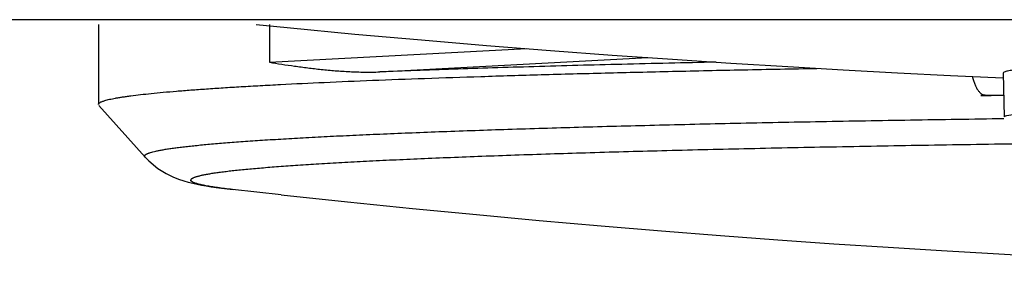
# Paper-space layout 'DRW0010_1_1' of a CAD drawing. Header units: millimetres. Extents: x 0 to 420, y 0 to 297.
# Tile 12 of 108: x 162.086 to 164.107, y 38.233 to 38.73. Entities that reach past the tile are written whole.
import ezdxf

# ---------------------------------------------------------------- set-up
doc = ezdxf.new("R2010")
doc.units = ezdxf.units.MM
doc.header["$LTSCALE"] = 23.1
doc.layers.get('0').update_dxf_attribs({"linetype": 'CONTINUOUS'})

psp = doc.layouts.new('DRW0010_1_1')

# ---------------------------------------------------------------- linework, layer by layer
at = {"color": 7, "linetype": 'CONTINUOUS'}
for p, q in [((187.2903, 38.7302), (72.3903, 38.7278)), ((162.248, 38.7201), (162.248, 38.5728)), ((162.5986, 38.7201), (162.5986, 38.6425)), ((162.5986, 38.6425), (163.127, 38.6708)), ((162.825, 38.6229), (163.3753, 38.6523)), ((164.1043, 38.6203), (164.1068, 38.5301)), ((164.0676, 38.5747), (164.0796, 38.5749)), ((164.0796, 38.5749), (164.105, 38.5752)), ((164.1052, 38.5743), (164.0798, 38.574)), ((162.248, 38.5729), (162.248, 38.556)), ((162.2489, 38.5539), (162.3434, 38.4477)), ((162.3434, 38.4477), (162.3425, 38.4497)), ((162.512, 38.3823), (162.5241, 38.3809)), ((162.623, 38.37), (162.5226, 38.3811))]:
    psp.add_line(p, q, dxfattribs=at)
for points in [[(162.5712, 38.7201), (162.6352, 38.7138), (162.7743, 38.7007), (162.9109, 38.6886), (163.0445, 38.6774), (163.1752, 38.667), (163.3023, 38.6575), (163.4259, 38.6488), (163.5457, 38.6408), (163.6628, 38.6336), (163.7763, 38.627), (163.8876, 38.621), (163.9963, 38.6156), (164.1039, 38.6106)], [(162.3434, 38.4477), (162.3511, 38.4397), (162.3696, 38.4243)], [(162.3696, 38.4243), (162.3868, 38.4136), (162.4007, 38.4068), (162.4124, 38.4022), (162.4228, 38.3987), (162.4321, 38.396), (162.4412, 38.3938), (162.4502, 38.3918), (162.4595, 38.39), (162.469, 38.3883), (162.4789, 38.3867), (162.4894, 38.3852), (162.5004, 38.3837), (162.512, 38.3823)], [(162.623, 38.37), (162.7589, 38.3555), (162.8925, 38.342), (163.0238, 38.3293), (163.1526, 38.3174), (163.2793, 38.3063), (163.4033, 38.296), (163.5244, 38.2864), (163.6422, 38.2776), (163.7569, 38.2696), (163.8684, 38.2622), (163.9776, 38.2553), (164.0838, 38.2491), (164.1878, 38.2434), (164.2898, 38.2381), (164.3907, 38.2333)]]:
    psp.add_lwpolyline(points, dxfattribs=at)
for points, knots in [([(162.5987, 38.6425), (162.6071, 38.6412), (162.6243, 38.6386), (162.6505, 38.6347), (162.6775, 38.6311), (162.7006, 38.6284), (162.7195, 38.6265), (162.734, 38.6253), (162.7486, 38.6242), (162.7635, 38.6233), (162.7786, 38.6227), (162.7991, 38.6223), (162.8147, 38.6224), (162.825, 38.6229)], [0, 0, 0, 0, 0.112752, 0.22912, 0.349014, 0.472365, 0.535323, 0.599134, 0.663799, 0.72932, 0.795693, 0.86292, 1, 1, 1, 1]), ([(163.5152, 38.6428), (163.4507, 38.6414), (163.3262, 38.6386), (163.1734, 38.6345), (163.058, 38.631), (162.977, 38.6284), (162.8997, 38.6257), (162.8495, 38.6238), (162.825, 38.6229)], [0, 0, 0, 0, 0.280276, 0.541281, 0.664106, 0.781605, 0.893621, 1, 1, 1, 1]), ([(164.2467, 38.6362), (164.2261, 38.6351), (164.1907, 38.633), (164.1499, 38.6297), (164.1262, 38.6268), (164.1145, 38.6248), (164.1082, 38.6233), (164.1043, 38.6214), (164.1043, 38.6204)], [0, 0, 0, 0, 0.428789, 0.739917, 0.850035, 0.929636, 0.978888, 1, 1, 1, 1]), ([(162.2611, 38.5639), (162.2626, 38.5644), (162.2657, 38.5652), (162.2708, 38.5665), (162.2766, 38.5677), (162.2829, 38.5689), (162.2899, 38.5701), (162.2975, 38.5713), (162.3058, 38.5725), (162.318, 38.5742), (162.3349, 38.5763), (162.357, 38.5786), (162.3816, 38.581), (162.4087, 38.5834), (162.4382, 38.5857), (162.4702, 38.588), (162.5046, 38.5903), (162.5414, 38.5926), (162.5805, 38.5948), (162.6374, 38.5978), (162.7141, 38.6015), (162.8128, 38.6057), (162.92, 38.6097), (163.0354, 38.6136), (163.1588, 38.6173), (163.2898, 38.6208), (163.428, 38.6241), (163.573, 38.6273), (163.6719, 38.6292), (163.7224, 38.6301)], [0, 0, 0, 0, 0.003151, 0.006724, 0.010721, 0.015143, 0.019991, 0.025265, 0.030963, 0.037087, 0.050605, 0.065815, 0.082708, 0.101278, 0.121516, 0.143413, 0.166961, 0.19215, 0.218958, 0.247359, 0.308833, 0.37636, 0.449727, 0.52872, 0.613125, 0.702729, 0.797285, 0.896483, 1, 1, 1, 1]), ([(164.0413, 38.6135), (164.0419, 38.6107), (164.0433, 38.6054), (164.0459, 38.598), (164.0484, 38.5923), (164.0507, 38.5883), (164.0524, 38.5857), (164.0541, 38.5833), (164.0559, 38.5812), (164.0578, 38.5793), (164.0597, 38.5778), (164.0616, 38.5765), (164.0636, 38.5756), (164.0656, 38.575), (164.067, 38.5748), (164.0676, 38.5747)], [0, 0, 0, 0, 0.172323, 0.332234, 0.47792, 0.545252, 0.608869, 0.66879, 0.725077, 0.777851, 0.827308, 0.873747, 0.917595, 0.959431, 1, 1, 1, 1]), ([(164.0676, 38.5747), (164.0672, 38.5747), (164.0664, 38.5747), (164.0651, 38.5747), (164.064, 38.5747), (164.0629, 38.5746), (164.0619, 38.5746), (164.0612, 38.5746), (164.0607, 38.5746), (164.0603, 38.5745), (164.06, 38.5745), (164.0597, 38.5745), (164.0595, 38.5745), (164.0593, 38.5745), (164.0591, 38.5744), (164.059, 38.5744), (164.0589, 38.5744), (164.0588, 38.5744), (164.0588, 38.5744), (164.0588, 38.5744), (164.0588, 38.5744), (164.0588, 38.5744), (164.0588, 38.5744), (164.0588, 38.5743), (164.0588, 38.5743), (164.0589, 38.5743), (164.0589, 38.5743), (164.059, 38.5743), (164.0592, 38.5743), (164.0594, 38.5743), (164.0596, 38.5742), (164.0598, 38.5742), (164.0599, 38.5742), (164.06, 38.5742)], [0, 0, 0, 0, 0.125611, 0.246429, 0.360748, 0.46686, 0.563061, 0.647678, 0.685274, 0.719632, 0.750686, 0.778369, 0.802615, 0.823359, 0.84054, 0.854098, 0.863987, 0.867553, 0.87022, 0.872048, 0.873198, 0.874174, 0.875637, 0.877829, 0.880803, 0.884568, 0.889121, 0.900542, 0.914958, 0.932243, 0.952268, 0.974898, 1, 1, 1, 1]), ([(164.06, 38.5742), (164.0605, 38.5742), (164.0617, 38.5741), (164.0645, 38.574), (164.0686, 38.574), (164.0741, 38.574), (164.0779, 38.574), (164.0798, 38.574)], [0, 0, 0, 0, 0.076719, 0.172745, 0.42045, 0.711761, 1, 1, 1, 1]), ([(162.2479, 38.5561), (162.2479, 38.5562), (162.2479, 38.5566), (162.2481, 38.5571), (162.2484, 38.5576), (162.2487, 38.5581), (162.2492, 38.5586), (162.2498, 38.5591), (162.2504, 38.5595), (162.2515, 38.5602), (162.2532, 38.5611), (162.2554, 38.562), (162.2581, 38.563), (162.2601, 38.5636), (162.2611, 38.5639)], [0, 0, 0, 0, 0.030871, 0.063068, 0.097761, 0.135889, 0.178158, 0.225085, 0.277046, 0.334316, 0.465509, 0.619803, 0.797836, 1, 1, 1, 1]), ([(164.1068, 38.5302), (164.1068, 38.5321), (164.1165, 38.5341), (164.1293, 38.5369), (164.1558, 38.5396), (164.1753, 38.5412), (164.187, 38.5421)], [0, 0, 0, 0, 0.072359, 0.261584, 0.571114, 1, 1, 1, 1]), ([(162.3431, 38.4513), (162.3433, 38.4516), (162.3437, 38.4521), (162.3446, 38.4528), (162.3457, 38.4535), (162.347, 38.4543), (162.3486, 38.455), (162.3503, 38.4557), (162.3523, 38.4564), (162.3555, 38.4574), (162.3599, 38.4587), (162.366, 38.4601), (162.373, 38.4615), (162.3808, 38.463), (162.3896, 38.4644), (162.3993, 38.4658), (162.4099, 38.4672), (162.4213, 38.4686), (162.4337, 38.4701), (162.4519, 38.472), (162.477, 38.4744), (162.5096, 38.4771), (162.5457, 38.4799), (162.5853, 38.4826), (162.6284, 38.4852), (162.6748, 38.4879), (162.7245, 38.4905), (162.7775, 38.493), (162.8337, 38.4955), (162.893, 38.4979), (162.9781, 38.5012), (163.0918, 38.5051), (163.2366, 38.5095), (163.3922, 38.5136), (163.558, 38.5175), (163.7331, 38.521), (163.9168, 38.5242), (164.042, 38.5261), (164.1059, 38.527)], [0, 0, 0, 0, 0.000541, 0.001175, 0.001914, 0.002763, 0.003729, 0.004814, 0.00602, 0.007348, 0.010376, 0.013903, 0.017931, 0.022462, 0.027496, 0.033032, 0.039071, 0.045611, 0.052651, 0.06019, 0.076759, 0.095307, 0.115824, 0.138296, 0.162709, 0.189036, 0.217239, 0.24728, 0.279121, 0.312723, 0.348049, 0.423718, 0.505824, 0.594057, 0.688048, 0.787341, 0.891478, 1, 1, 1, 1]), ([(162.4379, 38.402), (162.4381, 38.4022), (162.4386, 38.4028), (162.4395, 38.4035), (162.4407, 38.4043), (162.4421, 38.405), (162.4438, 38.4057), (162.4457, 38.4065), (162.4479, 38.4072), (162.4503, 38.408), (162.4529, 38.4087), (162.457, 38.4097), (162.4627, 38.411), (162.4702, 38.4125), (162.4788, 38.414), (162.4883, 38.4154), (162.4988, 38.4169), (162.5103, 38.4184), (162.5228, 38.4198), (162.5363, 38.4213), (162.5561, 38.4233), (162.5834, 38.4257), (162.6189, 38.4285), (162.6583, 38.4313), (162.7014, 38.4341), (162.7483, 38.4368), (162.7988, 38.4395), (162.8529, 38.4421), (162.9105, 38.4447), (162.9715, 38.4472), (163.0358, 38.4497), (163.1281, 38.453), (163.2512, 38.4569), (163.4078, 38.4613), (163.5757, 38.4653), (163.7541, 38.469), (163.9421, 38.4724), (164.1387, 38.4755), (164.2726, 38.4772), (164.3408, 38.478)], [0, 0, 0, 0, 0.00052, 0.001135, 0.001856, 0.002692, 0.003646, 0.004722, 0.005921, 0.007245, 0.008695, 0.010271, 0.013804, 0.017846, 0.022398, 0.027461, 0.033033, 0.039114, 0.045702, 0.052798, 0.060398, 0.077108, 0.095821, 0.116523, 0.139202, 0.163832, 0.190376, 0.218792, 0.24904, 0.281078, 0.314865, 0.350361, 0.426311, 0.508601, 0.596865, 0.690631, 0.789406, 0.892694, 1, 1, 1, 1]), ([(162.3425, 38.4497), (162.3425, 38.4499), (162.3425, 38.4501), (162.3427, 38.4507), (162.3429, 38.4511), (162.3431, 38.4513)], [0, 0, 0, 0, 0.233746, 0.474446, 1, 1, 1, 1]), ([(162.4379, 38.402), (162.4378, 38.4017), (162.4376, 38.4013), (162.4374, 38.4008), (162.4374, 38.4005), (162.4374, 38.4004)], [0, 0, 0, 0, 0.525554, 0.766254, 1, 1, 1, 1]), ([(162.4925, 38.3848), (162.4882, 38.3854), (162.4802, 38.3866), (162.4705, 38.3883), (162.4637, 38.3896), (162.4592, 38.3906), (162.4551, 38.3916), (162.4514, 38.3925), (162.4481, 38.3935), (162.4453, 38.3945), (162.4429, 38.3954), (162.4412, 38.3963), (162.4401, 38.397), (162.4394, 38.3975), (162.4388, 38.3979), (162.4383, 38.3984), (162.4379, 38.3989), (162.4376, 38.3994), (162.4374, 38.3999), (162.4374, 38.4003), (162.4374, 38.4004)], [0, 0, 0, 0, 0.221856, 0.415278, 0.501328, 0.580275, 0.652135, 0.716931, 0.774704, 0.825515, 0.869467, 0.906726, 0.922935, 0.937596, 0.950783, 0.9626, 0.973191, 0.98276, 0.99158, 1, 1, 1, 1]), ([(162.5227, 38.381), (162.5174, 38.3816), (162.5073, 38.3828), (162.4973, 38.3842), (162.4925, 38.3848)], [0, 0, 0, 0, 0.526389, 1, 1, 1, 1])]:
    psp.add_open_spline(points, degree=3, knots=knots, dxfattribs=at)

doc.saveas('drawing.dxf')
